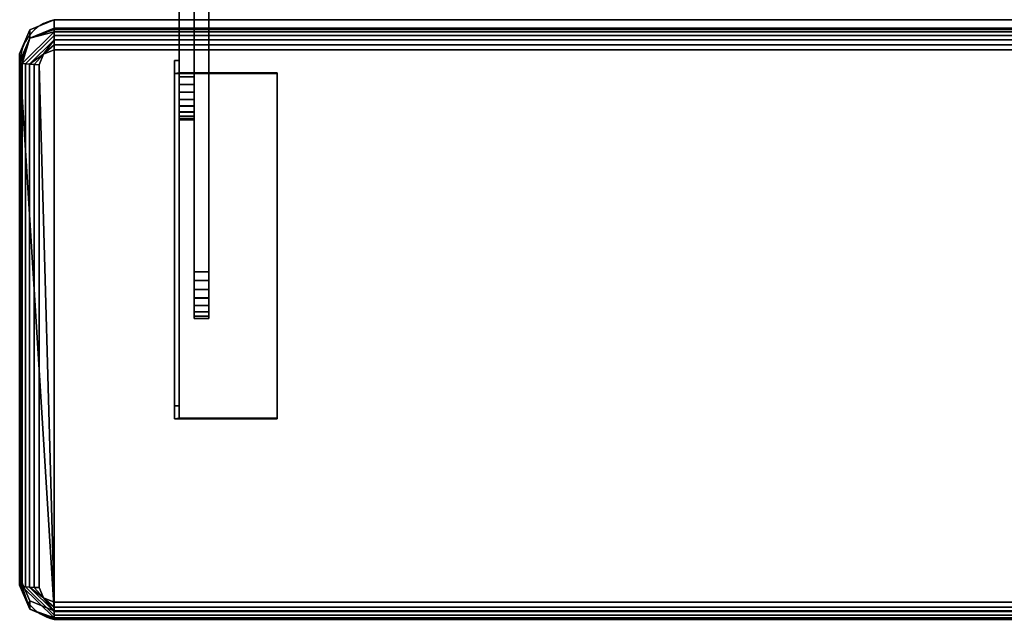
# Model space of a CAD drawing. Header units: inches. Extents: x -17 to 683, y -34 to 37.
# Tile 246 of 256: x 441 to 454, y -34 to -27. Entities that reach past the tile are written whole.
import ezdxf

# ---------------------------------------------------------------- set-up
doc = ezdxf.new("R2010")
doc.units = ezdxf.units.IN
doc.header["$MEASUREMENT"] = 0
for name, color, linetype in [('AFUCH-3-FRFB', 5, 'Continuous'), ('AFUCH-3-HWPT', 4, 'Continuous'), ('AFUCH-P', 2, 'Continuous')]:
    doc.layers.add(name, color=color, linetype=linetype)

# ---------------------------------------------------------------- blocks, each defined once
blk = doc.blocks.new('3-39G22RO_6')
at = {"layer": 'AFUCH-3-FRFB'}
mesh = blk.add_polyface(dxfattribs=at)
corners = [(-12.52, -27.156, 30.956), (-12.52, -27.263, 31.824), (-12.392, -26.956, 31.862), (-12.082, -26.829, 31.878), (-12.082, -26.722, 31.009), (-12.392, -26.849, 30.994)]
mesh.append_faces([[corners[k] for k in face] for face in [(0, 1, 2, 5), (3, 4, 5, 2)]], dxfattribs={"vtx2": -1})
mesh = blk.add_polyface(dxfattribs=at)
corners = [(12.082, -26.722, 31.009), (12.392, -26.849, 30.994), (12.52, -27.156, 30.956), (12.52, -33.805, 30.136), (12.392, -34.112, 30.098), (12.082, -34.239, 30.082), (-12.082, -34.239, 30.082), (-12.392, -34.112, 30.098), (-12.52, -33.805, 30.136), (-12.52, -27.156, 30.956), (-12.392, -26.849, 30.994), (-12.082, -26.722, 31.009)]
mesh.append_faces([[corners[k] for k in face] for face in [(6, 11, 0, 5)]], dxfattribs={"vtx0": -1, "vtx2": -1})
mesh.append_faces([[corners[k] for k in face] for face in [(9, 10, 11, 6), (3, 4, 5, 0)]], dxfattribs={"vtx2": -1, "vtx3": -1})
mesh.append_faces([[corners[k] for k in face] for face in [(6, 7, 8, 9), (0, 1, 2, 3)]], dxfattribs={"vtx3": -1})
mesh = blk.add_polyface(dxfattribs=at)
corners = [(12.082, -26.829, 31.878), (12.082, -26.722, 31.009), (-12.082, -26.722, 31.009), (-12.082, -26.829, 31.878)]
mesh.append_faces([[corners[k] for k in face] for face in [(2, 3, 0, 1)]])
mesh = blk.add_polyface(dxfattribs=at)
corners = [(-12.52, -27.263, 31.824), (-12.511, -27.271, 31.888), (-12.486, -27.278, 31.948), (-12.446, -27.285, 32), (-12.395, -27.289, 32.039), (-12.334, -27.293, 32.064), (-12.27, -27.294, 32.072), (-12.215, -27.162, 32.089), (-12.082, -27.107, 32.095), (-12.082, -27.042, 32.095), (-12.082, -26.979, 32.077), (-12.082, -26.923, 32.044), (-12.082, -26.877, 31.998), (-12.082, -26.845, 31.941), (-12.082, -26.829, 31.878), (-12.392, -26.956, 31.862)]
mesh.append_faces([[corners[k] for k in face] for face in [(9, 7, 8)]], dxfattribs={"vtx0": -1})
mesh.append_faces([[corners[k] for k in face] for face in [(4, 7, 10), (15, 2, 12)]], dxfattribs={"vtx0": -1, "vtx1": -1, "vtx2": -1})
mesh.append_faces([[corners[k] for k in face] for face in [(15, 12, 13)]], dxfattribs={"vtx0": -1, "vtx2": -1})
mesh.append_faces([[corners[k] for k in face] for face in [(6, 7, 5), (0, 1, 15)]], dxfattribs={"vtx1": -1})
mesh.append_faces([[corners[k] for k in face] for face in [(4, 5, 7), (1, 2, 15), (9, 10, 7)]], dxfattribs={"vtx1": -1, "vtx2": -1})
mesh.append_faces([[corners[k] for k in face] for face in [(3, 4, 10, 11), (2, 3, 11, 12)]], dxfattribs={"vtx1": -1, "vtx3": -1})
mesh.append_faces([[corners[k] for k in face] for face in [(13, 14, 15)]], dxfattribs={"vtx2": -1})
mesh = blk.add_polyface(dxfattribs=at)
corners = [(12.082, -27.107, 32.095), (12.082, -27.042, 32.095), (12.082, -26.979, 32.077), (12.082, -26.923, 32.044), (12.082, -26.877, 31.998), (12.082, -26.845, 31.941), (12.082, -26.829, 31.878), (-12.082, -26.829, 31.878), (-12.082, -26.845, 31.941), (-12.082, -26.877, 31.998), (-12.082, -26.923, 32.044), (-12.082, -26.979, 32.077), (-12.082, -27.042, 32.095), (-12.082, -27.107, 32.095)]
mesh.append_faces([[corners[k] for k in face] for face in [(0, 1, 12, 13)]], dxfattribs={"vtx1": -1})
mesh.append_faces([[corners[k] for k in face] for face in [(1, 2, 11, 12), (10, 11, 2, 3), (4, 5, 8, 9), (9, 10, 3, 4)]], dxfattribs={"vtx1": -1, "vtx3": -1})
mesh.append_faces([[corners[k] for k in face] for face in [(5, 6, 7, 8)]], dxfattribs={"vtx3": -1})
mesh = blk.add_polyface(dxfattribs=at)
corners = [(-12.52, -33.805, 30.136), (-12.52, -33.912, 31.004), (-12.52, -27.263, 31.824), (-12.52, -27.156, 30.956)]
mesh.append_faces([[corners[k] for k in face] for face in [(3, 0, 1, 2)]])
mesh = blk.add_polyface(dxfattribs=at)
corners = [(12.27, -27.294, 32.072), (12.215, -27.162, 32.089), (12.082, -27.107, 32.095), (-12.082, -27.107, 32.095), (-12.215, -27.162, 32.089), (-12.27, -27.294, 32.072), (-12.27, -33.943, 31.252), (-12.215, -34.075, 31.236), (-12.082, -34.129, 31.229), (12.082, -34.129, 31.229), (12.215, -34.075, 31.236), (12.27, -33.943, 31.252)]
mesh.append_faces([[corners[k] for k in face] for face in [(3, 8, 9, 2)]], dxfattribs={"vtx0": -1, "vtx2": -1})
mesh.append_faces([[corners[k] for k in face] for face in [(6, 7, 8, 5)]], dxfattribs={"vtx2": -1})
mesh.append_faces([[corners[k] for k in face] for face in [(3, 4, 5, 8), (0, 1, 2, 9)]], dxfattribs={"vtx2": -1, "vtx3": -1})
mesh.append_faces([[corners[k] for k in face] for face in [(9, 10, 11, 0)]], dxfattribs={"vtx3": -1})
mesh = blk.add_polyface(dxfattribs=at)
corners = [(-12.52, -33.912, 31.004), (-12.511, -33.92, 31.068), (-12.486, -33.928, 31.128), (-12.446, -33.934, 31.179), (-12.395, -33.939, 31.219), (-12.334, -33.942, 31.244), (-12.27, -33.943, 31.252), (-12.27, -27.294, 32.072), (-12.334, -27.293, 32.064), (-12.395, -27.289, 32.039), (-12.446, -27.285, 32), (-12.486, -27.278, 31.948), (-12.511, -27.271, 31.888), (-12.52, -27.263, 31.824)]
mesh.append_faces([[corners[k] for k in face] for face in [(7, 8, 5, 6)]], dxfattribs={"vtx1": -1})
mesh.append_faces([[corners[k] for k in face] for face in [(8, 9, 4, 5), (3, 4, 9, 10), (11, 12, 1, 2), (2, 3, 10, 11)]], dxfattribs={"vtx1": -1, "vtx3": -1})
mesh.append_faces([[corners[k] for k in face] for face in [(12, 13, 0, 1)]], dxfattribs={"vtx3": -1})
mesh = blk.add_polyface(dxfattribs=at)
corners = [(-12.082, -34.239, 30.082), (-12.082, -34.347, 30.95), (-12.392, -34.219, 30.966), (-12.52, -33.912, 31.004), (-12.52, -33.805, 30.136), (-12.392, -34.112, 30.098)]
mesh.append_faces([[corners[k] for k in face] for face in [(0, 1, 2, 5), (3, 4, 5, 2)]], dxfattribs={"vtx2": -1})
mesh = blk.add_polyface(dxfattribs=at)
corners = [(-12.082, -34.347, 30.95), (-12.082, -34.346, 31.016), (-12.082, -34.329, 31.079), (-12.082, -34.296, 31.135), (-12.082, -34.249, 31.181), (-12.082, -34.192, 31.213), (-12.082, -34.129, 31.229), (-12.215, -34.075, 31.236), (-12.27, -33.943, 31.252), (-12.334, -33.942, 31.244), (-12.395, -33.939, 31.219), (-12.446, -33.934, 31.179), (-12.486, -33.928, 31.128), (-12.511, -33.92, 31.068), (-12.52, -33.912, 31.004), (-12.392, -34.219, 30.966)]
mesh.append_faces([[corners[k] for k in face] for face in [(9, 7, 8)]], dxfattribs={"vtx0": -1})
mesh.append_faces([[corners[k] for k in face] for face in [(4, 7, 10), (15, 2, 12)]], dxfattribs={"vtx0": -1, "vtx1": -1, "vtx2": -1})
mesh.append_faces([[corners[k] for k in face] for face in [(15, 12, 13)]], dxfattribs={"vtx0": -1, "vtx2": -1})
mesh.append_faces([[corners[k] for k in face] for face in [(6, 7, 5), (0, 1, 15)]], dxfattribs={"vtx1": -1})
mesh.append_faces([[corners[k] for k in face] for face in [(4, 5, 7), (1, 2, 15), (9, 10, 7)]], dxfattribs={"vtx1": -1, "vtx2": -1})
mesh.append_faces([[corners[k] for k in face] for face in [(3, 4, 10, 11), (2, 3, 11, 12)]], dxfattribs={"vtx1": -1, "vtx3": -1})
mesh.append_faces([[corners[k] for k in face] for face in [(13, 14, 15)]], dxfattribs={"vtx2": -1})
mesh = blk.add_polyface(dxfattribs=at)
corners = [(12.082, -34.347, 30.95), (12.082, -34.346, 31.016), (12.082, -34.329, 31.079), (12.082, -34.296, 31.135), (12.082, -34.249, 31.181), (12.082, -34.192, 31.213), (12.082, -34.129, 31.229), (-12.082, -34.129, 31.229), (-12.082, -34.192, 31.213), (-12.082, -34.249, 31.181), (-12.082, -34.296, 31.135), (-12.082, -34.329, 31.079), (-12.082, -34.346, 31.016), (-12.082, -34.347, 30.95)]
mesh.append_faces([[corners[k] for k in face] for face in [(7, 8, 5, 6)]], dxfattribs={"vtx1": -1})
mesh.append_faces([[corners[k] for k in face] for face in [(8, 9, 4, 5), (3, 4, 9, 10), (11, 12, 1, 2), (2, 3, 10, 11)]], dxfattribs={"vtx1": -1, "vtx3": -1})
mesh.append_faces([[corners[k] for k in face] for face in [(12, 13, 0, 1)]], dxfattribs={"vtx3": -1})
mesh = blk.add_polyface(dxfattribs=at)
corners = [(12.082, -34.239, 30.082), (12.082, -34.347, 30.95), (-12.082, -34.347, 30.95), (-12.082, -34.239, 30.082)]
mesh.append_faces([[corners[k] for k in face] for face in [(0, 1, 2, 3)]])
at = {"layer": 'AFUCH-3-HWPT'}
mesh = blk.add_polyface(dxfattribs=at)
corners = [(-10.49, -20.658, 28.004), (-10.49, -18.951, 26.086), (-10.49, -18.861, 25.955), (-10.49, -18.804, 25.807), (-10.49, -18.785, 25.649), (-10.49, -18.805, 25.491), (-10.49, -18.862, 25.343), (-10.49, -18.952, 25.212), (-10.49, -19.072, 25.107), (-10.49, -19.213, 25.034), (-10.49, -19.368, 24.997), (-10.49, -19.527, 24.999), (-10.49, -19.681, 25.038), (-10.49, -22.395, 26.099), (-10.49, -27.819, 29.805), (-10.49, -27.893, 29.87), (-10.49, -27.949, 29.95), (-10.49, -27.984, 30.041), (-10.49, -27.997, 30.138), (-10.49, -27.985, 30.236), (-10.49, -27.951, 30.327), (-10.49, -27.896, 30.408), (-10.49, -27.823, 30.474), (-10.49, -27.737, 30.52), (-10.49, -27.642, 30.544), (-10.49, -27.544, 30.545), (-10.49, -27.449, 30.522)]
mesh.append_faces([[corners[k] for k in face] for face in [(11, 8, 9, 10)]], dxfattribs={"vtx0": -1})
mesh.append_faces([[corners[k] for k in face] for face in [(4, 8, 2, 3), (8, 4, 7)]], dxfattribs={"vtx0": -1, "vtx1": -1})
mesh.append_faces([[corners[k] for k in face] for face in [(11, 2, 8)]], dxfattribs={"vtx0": -1, "vtx1": -1, "vtx2": -1})
mesh.append_faces([[corners[k] for k in face] for face in [(17, 23, 26, 14)]], dxfattribs={"vtx0": -1, "vtx1": -1, "vtx2": -1, "vtx3": -1})
mesh.append_faces([[corners[k] for k in face] for face in [(21, 17, 18)]], dxfattribs={"vtx0": -1, "vtx2": -1})
mesh.append_faces([[corners[k] for k in face] for face in [(17, 21, 22, 23)]], dxfattribs={"vtx0": -1, "vtx3": -1})
mesh.append_faces([[corners[k] for k in face] for face in [(25, 26, 23, 24)]], dxfattribs={"vtx1": -1})
mesh.append_faces([[corners[k] for k in face] for face in [(13, 14, 26, 0), (0, 1, 12, 13), (1, 2, 11, 12)]], dxfattribs={"vtx1": -1, "vtx3": -1})
mesh.append_faces([[corners[k] for k in face] for face in [(15, 16, 17, 14)]], dxfattribs={"vtx2": -1})
mesh.append_faces([[corners[k] for k in face] for face in [(18, 19, 20, 21), (4, 5, 6, 7)]], dxfattribs={"vtx3": -1})
mesh = blk.add_polyface(dxfattribs=at)
corners = [(-10.303, -20.658, 28.004), (-10.303, -27.449, 30.522), (-10.303, -27.544, 30.545), (-10.303, -27.642, 30.544), (-10.303, -27.737, 30.52), (-10.303, -27.823, 30.474), (-10.303, -27.896, 30.408), (-10.303, -27.951, 30.327), (-10.303, -27.985, 30.236), (-10.303, -27.997, 30.138), (-10.303, -27.984, 30.041), (-10.303, -27.949, 29.95), (-10.303, -27.893, 29.87), (-10.303, -27.819, 29.805), (-10.303, -22.395, 26.099), (-10.303, -19.681, 25.038), (-10.303, -19.527, 24.999), (-10.303, -19.368, 24.997), (-10.303, -19.213, 25.034), (-10.303, -19.072, 25.107), (-10.303, -18.952, 25.212), (-10.303, -18.862, 25.343), (-10.303, -18.805, 25.491), (-10.303, -18.785, 25.649), (-10.303, -18.804, 25.807), (-10.303, -18.861, 25.955), (-10.303, -18.951, 26.086)]
mesh.append_faces([[corners[k] for k in face] for face in [(21, 19, 20), (9, 6, 7, 8)]], dxfattribs={"vtx0": -1})
mesh.append_faces([[corners[k] for k in face] for face in [(10, 4, 9)]], dxfattribs={"vtx0": -1, "vtx1": -1})
mesh.append_faces([[corners[k] for k in face] for face in [(16, 19, 25, 15)]], dxfattribs={"vtx0": -1, "vtx1": -1, "vtx2": -1})
mesh.append_faces([[corners[k] for k in face] for face in [(1, 4, 10, 12)]], dxfattribs={"vtx0": -1, "vtx1": -1, "vtx2": -1, "vtx3": -1})
mesh.append_faces([[corners[k] for k in face] for face in [(15, 25, 26, 0), (1, 12, 13, 14)]], dxfattribs={"vtx0": -1, "vtx3": -1})
mesh.append_faces([[corners[k] for k in face] for face in [(11, 12, 10)]], dxfattribs={"vtx1": -1})
mesh.append_faces([[corners[k] for k in face] for face in [(14, 15, 0, 1)]], dxfattribs={"vtx1": -1, "vtx3": -1})
mesh.append_faces([[corners[k] for k in face] for face in [(17, 18, 19, 16)]], dxfattribs={"vtx2": -1})
mesh.append_faces([[corners[k] for k in face] for face in [(21, 22, 23, 19), (23, 24, 25, 19), (4, 5, 6, 9)]], dxfattribs={"vtx2": -1, "vtx3": -1})
mesh.append_faces([[corners[k] for k in face] for face in [(1, 2, 3, 4)]], dxfattribs={"vtx3": -1})
mesh = blk.add_polyface(dxfattribs=at)
corners = [(-10.303, -27.449, 30.522), (-10.303, -20.658, 28.004), (-10.49, -20.658, 28.004), (-10.49, -27.449, 30.522)]
mesh.append_faces([[corners[k] for k in face] for face in [(3, 0, 1, 2)]])
mesh = blk.add_polyface(dxfattribs=at)
corners = [(-10.303, -22.395, 26.099), (-10.303, -27.819, 29.805), (-10.49, -27.819, 29.805), (-10.49, -22.395, 26.099)]
mesh.append_faces([[corners[k] for k in face] for face in [(0, 1, 2, 3)]])
mesh = blk.add_polyface(dxfattribs=at)
corners = [(-10.303, -29.929, 30.241), (-10.303, -24.385, 28.084), (-10.303, -24.27, 28.023), (-10.303, -24.174, 27.935), (-10.303, -24.101, 27.826), (-10.303, -24.057, 27.704), (-10.303, -24.044, 27.574), (-10.303, -24.063, 27.445), (-10.303, -24.112, 27.324), (-10.303, -24.189, 27.219), (-10.303, -24.289, 27.135), (-10.303, -24.407, 27.079), (-10.303, -24.534, 27.052), (-10.303, -24.665, 27.057), (-10.303, -24.79, 27.093), (-10.303, -30.26, 29.43), (-10.303, -30.357, 29.488), (-10.303, -30.437, 29.568), (-10.303, -30.493, 29.667), (-10.303, -30.522, 29.776), (-10.303, -30.522, 29.889), (-10.303, -30.493, 29.999), (-10.303, -30.437, 30.097), (-10.303, -30.358, 30.178), (-10.303, -30.261, 30.235), (-10.303, -30.152, 30.266), (-10.303, -30.039, 30.268)]
mesh.append_faces([[corners[k] for k in face] for face in [(14, 11, 12, 13), (25, 22, 23, 24)]], dxfattribs={"vtx0": -1})
mesh.append_faces([[corners[k] for k in face] for face in [(7, 14, 5, 6)]], dxfattribs={"vtx0": -1, "vtx1": -1})
mesh.append_faces([[corners[k] for k in face] for face in [(0, 15, 19)]], dxfattribs={"vtx0": -1, "vtx1": -1, "vtx2": -1})
mesh.append_faces([[corners[k] for k in face] for face in [(14, 7, 10, 11), (14, 1, 4, 5), (22, 0, 19, 20)]], dxfattribs={"vtx0": -1, "vtx1": -1, "vtx3": -1})
mesh.append_faces([[corners[k] for k in face] for face in [(0, 1, 14, 15)]], dxfattribs={"vtx1": -1, "vtx3": -1})
mesh.append_faces([[corners[k] for k in face] for face in [(20, 21, 22), (15, 16, 17)]], dxfattribs={"vtx2": -1})
mesh.append_faces([[corners[k] for k in face] for face in [(17, 18, 19, 15), (25, 26, 0, 22)]], dxfattribs={"vtx2": -1, "vtx3": -1})
mesh.append_faces([[corners[k] for k in face] for face in [(1, 2, 3, 4), (7, 8, 9, 10)]], dxfattribs={"vtx3": -1})
mesh = blk.add_polyface(dxfattribs=at)
corners = [(-10.115, -29.929, 30.241), (-10.115, -30.039, 30.268), (-10.115, -30.152, 30.266), (-10.115, -30.261, 30.235), (-10.115, -30.358, 30.178), (-10.115, -30.437, 30.097), (-10.115, -30.493, 29.999), (-10.115, -30.522, 29.889), (-10.115, -30.522, 29.776), (-10.115, -30.493, 29.667), (-10.115, -30.437, 29.568), (-10.115, -30.357, 29.488), (-10.115, -30.26, 29.43), (-10.115, -24.79, 27.093), (-10.115, -24.665, 27.057), (-10.115, -24.534, 27.052), (-10.115, -24.407, 27.079), (-10.115, -24.289, 27.135), (-10.115, -24.189, 27.219), (-10.115, -24.112, 27.324), (-10.115, -24.063, 27.445), (-10.115, -24.044, 27.574), (-10.115, -24.057, 27.704), (-10.115, -24.101, 27.826), (-10.115, -24.174, 27.935), (-10.115, -24.27, 28.023), (-10.115, -24.385, 28.084)]
mesh.append_faces([[corners[k] for k in face] for face in [(12, 10, 11)]], dxfattribs={"vtx0": -1})
mesh.append_faces([[corners[k] for k in face] for face in [(12, 2, 5), (17, 20, 13, 16)]], dxfattribs={"vtx0": -1, "vtx1": -1, "vtx2": -1})
mesh.append_faces([[corners[k] for k in face] for face in [(12, 5, 8, 10)]], dxfattribs={"vtx0": -1, "vtx1": -1, "vtx2": -1, "vtx3": -1})
mesh.append_faces([[corners[k] for k in face] for face in [(13, 23, 26, 0)]], dxfattribs={"vtx0": -1, "vtx1": -1, "vtx3": -1})
mesh.append_faces([[corners[k] for k in face] for face in [(0, 12, 13)]], dxfattribs={"vtx0": -1, "vtx2": -1})
mesh.append_faces([[corners[k] for k in face] for face in [(12, 0, 1, 2)]], dxfattribs={"vtx0": -1, "vtx3": -1})
mesh.append_faces([[corners[k] for k in face] for face in [(21, 22, 20)]], dxfattribs={"vtx1": -1})
mesh.append_faces([[corners[k] for k in face] for face in [(22, 23, 13, 20)]], dxfattribs={"vtx1": -1, "vtx2": -1, "vtx3": -1})
mesh.append_faces([[corners[k] for k in face] for face in [(8, 9, 10), (24, 25, 26, 23), (18, 19, 20, 17)]], dxfattribs={"vtx2": -1})
mesh.append_faces([[corners[k] for k in face] for face in [(5, 6, 7, 8), (2, 3, 4, 5), (13, 14, 15, 16)]], dxfattribs={"vtx3": -1})
mesh = blk.add_polyface(dxfattribs=at)
corners = [(-10.115, -29.929, 30.241), (-10.115, -24.385, 28.084), (-10.303, -24.385, 28.084), (-10.303, -29.929, 30.241)]
mesh.append_faces([[corners[k] for k in face] for face in [(3, 0, 1, 2)]])
mesh = blk.add_polyface(dxfattribs=at)
corners = [(-10.115, -24.79, 27.093), (-10.115, -30.26, 29.43), (-10.303, -30.26, 29.43), (-10.303, -24.79, 27.093)]
mesh.append_faces([[corners[k] for k in face] for face in [(0, 1, 2, 3)]])
mesh = blk.add_polyface(dxfattribs=at)
corners = [(-10.553, -27.405, 30.925), (-9.244, -27.405, 30.925), (-9.244, -27.398, 30.863), (-10.49, -27.398, 30.863), (-10.49, -27.24, 29.588), (-10.553, -27.24, 29.588)]
mesh.append_faces([[corners[k] for k in face] for face in [(1, 2, 3, 0)]], dxfattribs={"vtx2": -1})
mesh.append_faces([[corners[k] for k in face] for face in [(3, 4, 5, 0)]], dxfattribs={"vtx3": -1})
mesh = blk.add_polyface(dxfattribs=at)
corners = [(-10.553, -27.24, 29.588), (-10.49, -27.24, 29.588), (-10.49, -31.631, 29.047), (-10.553, -31.631, 29.047)]
mesh.append_faces([[corners[k] for k in face] for face in [(0, 1, 2, 3)]])
mesh = blk.add_polyface(dxfattribs=at)
corners = [(-10.553, -27.405, 30.925), (-10.553, -27.24, 29.588), (-10.553, -31.631, 29.047), (-10.553, -31.796, 30.383)]
mesh.append_faces([[corners[k] for k in face] for face in [(0, 1, 2, 3)]])
mesh = blk.add_polyface(dxfattribs=at)
corners = [(-10.49, -27.24, 29.588), (-10.49, -27.398, 30.863), (-10.49, -31.788, 30.321), (-10.49, -31.631, 29.047)]
mesh.append_faces([[corners[k] for k in face] for face in [(0, 1, 2, 3)]])
mesh = blk.add_polyface(dxfattribs=at)
corners = [(-9.244, -27.405, 30.925), (-10.553, -27.405, 30.925), (-10.553, -31.796, 30.383), (-9.244, -31.796, 30.383)]
mesh.append_faces([[corners[k] for k in face] for face in [(3, 0, 1, 2)]])
mesh = blk.add_polyface(dxfattribs=at)
corners = [(-10.49, -27.398, 30.863), (-9.244, -27.398, 30.863), (-9.244, -31.788, 30.321), (-10.49, -31.788, 30.321)]
mesh.append_faces([[corners[k] for k in face] for face in [(0, 1, 2, 3)]])
mesh = blk.add_polyface(dxfattribs=at)
corners = [(-9.244, -27.398, 30.863), (-9.244, -27.405, 30.925), (-9.244, -31.796, 30.383), (-9.244, -31.788, 30.321)]
mesh.append_faces([[corners[k] for k in face] for face in [(3, 0, 1, 2)]])
mesh = blk.add_polyface(dxfattribs=at)
corners = [(-10.303, -27.819, 29.805), (-10.303, -27.893, 29.87), (-10.303, -27.949, 29.95), (-10.303, -27.984, 30.041), (-10.303, -27.997, 30.138), (-10.303, -27.985, 30.236), (-10.303, -27.951, 30.327), (-10.303, -27.896, 30.408), (-10.303, -27.823, 30.474), (-10.303, -27.737, 30.52), (-10.303, -27.642, 30.544), (-10.303, -27.544, 30.545), (-10.303, -27.449, 30.522), (-10.49, -27.449, 30.522), (-10.49, -27.544, 30.545), (-10.49, -27.642, 30.544), (-10.49, -27.737, 30.52), (-10.49, -27.823, 30.474), (-10.49, -27.896, 30.408), (-10.49, -27.951, 30.327), (-10.49, -27.985, 30.236), (-10.49, -27.997, 30.138), (-10.49, -27.984, 30.041), (-10.49, -27.949, 29.95), (-10.49, -27.893, 29.87), (-10.49, -27.819, 29.805)]
mesh.append_faces([[corners[k] for k in face] for face in [(13, 14, 11, 12), (0, 1, 24, 25)]], dxfattribs={"vtx1": -1})
mesh.append_faces([[corners[k] for k in face] for face in [(14, 15, 10, 11), (16, 17, 8, 9), (15, 16, 9, 10), (17, 18, 7, 8), (6, 7, 18, 19), (19, 20, 5, 6), (20, 21, 4, 5), (22, 23, 2, 3), (21, 22, 3, 4), (23, 24, 1, 2)]], dxfattribs={"vtx1": -1, "vtx3": -1})
mesh = blk.add_polyface(dxfattribs=at)
corners = [(-10.115, -30.26, 29.43), (-10.115, -30.357, 29.488), (-10.115, -30.437, 29.568), (-10.115, -30.493, 29.667), (-10.115, -30.522, 29.776), (-10.115, -30.522, 29.889), (-10.115, -30.493, 29.999), (-10.115, -30.437, 30.097), (-10.115, -30.358, 30.178), (-10.115, -30.261, 30.235), (-10.115, -30.152, 30.266), (-10.115, -30.039, 30.268), (-10.115, -29.929, 30.241), (-10.303, -29.929, 30.241), (-10.303, -30.039, 30.268), (-10.303, -30.152, 30.266), (-10.303, -30.261, 30.235), (-10.303, -30.358, 30.178), (-10.303, -30.437, 30.097), (-10.303, -30.493, 29.999), (-10.303, -30.522, 29.889), (-10.303, -30.522, 29.776), (-10.303, -30.493, 29.667), (-10.303, -30.437, 29.568), (-10.303, -30.357, 29.488), (-10.303, -30.26, 29.43)]
mesh.append_faces([[corners[k] for k in face] for face in [(13, 14, 11, 12), (0, 1, 24, 25)]], dxfattribs={"vtx1": -1})
mesh.append_faces([[corners[k] for k in face] for face in [(14, 15, 10, 11), (16, 17, 8, 9), (15, 16, 9, 10), (17, 18, 7, 8), (6, 7, 18, 19), (19, 20, 5, 6), (20, 21, 4, 5), (22, 23, 2, 3), (21, 22, 3, 4), (23, 24, 1, 2)]], dxfattribs={"vtx1": -1, "vtx3": -1})
mesh = blk.add_polyface(dxfattribs=at)
corners = [(-10.553, -31.796, 30.383), (-10.553, -31.631, 29.047), (-10.49, -31.631, 29.047), (-10.49, -31.788, 30.321), (-9.244, -31.788, 30.321), (-9.244, -31.796, 30.383)]
mesh.append_faces([[corners[k] for k in face] for face in [(1, 2, 3, 0)]], dxfattribs={"vtx2": -1})
mesh.append_faces([[corners[k] for k in face] for face in [(3, 4, 5, 0)]], dxfattribs={"vtx3": -1})
blk = doc.blocks.new('39G22RO_6')
at = {"layer": 'AFUCH-P'}
blk.add_lwpolyline([(-12.511, -27.271), (-12.52, -33.805, 0.354312), (-12.082, -34.347), (12.082, -34.347, 0.412004), (12.52, -33.912), (12.52, -27.156, 0.416427), (12.082, -26.722), (-12.082, -26.722, 0.354634)], format="xyb", close=True, dxfattribs=at)

msp = doc.modelspace()

# ---------------------------------------------------------------- block references
for name in ['39G22RO_6', '3-39G22RO_6']:
    msp.add_blockref(name, (453.799, 0))

doc.saveas('drawing.dxf')
